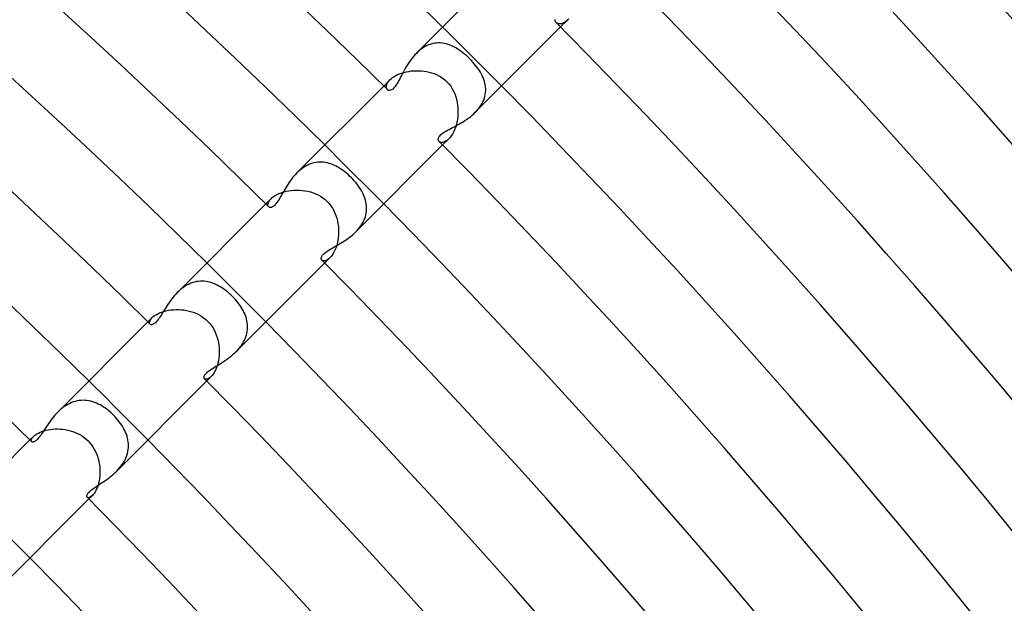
# Model space of a CAD drawing. Header units: millimetres. Extents: x -430 to 430, y -430 to 430.
# Tile 95 of 100: x 214 to 261, y 209 to 237. Entities that reach past the tile are written whole.
import ezdxf

# ---------------------------------------------------------------- set-up
doc = ezdxf.new("R2010")
doc.units = ezdxf.units.MM
doc.layers.add('HIDDEN', color=7, linetype='Continuous')
doc.layers.add('THICK', color=7, linetype='Continuous')

msp = doc.modelspace()

# ---------------------------------------------------------------- linework, layer by layer
at = {"layer": 'HIDDEN'}
for p, q in [((239.705, 236.877), (240.048, 237.22)), ((239.995, 237.171), (239.943, 237.13)), ((240.048, 237.219), (239.995, 237.171)), ((240.098, 237.273), (240.048, 237.219)), ((239.516, 237.071), (239.491, 237.093)), ((239.545, 237.054), (239.516, 237.071)), ((239.578, 237.041), (239.545, 237.054)), ((239.615, 237.032), (239.578, 237.041)), ((239.654, 237.028), (239.615, 237.032)), ((239.697, 237.029), (239.654, 237.028)), ((239.743, 237.036), (239.697, 237.029)), ((239.79, 237.05), (239.743, 237.036)), ((239.84, 237.069), (239.79, 237.05)), ((239.891, 237.096), (239.84, 237.069)), ((239.943, 237.13), (239.891, 237.096)), ((232.946, 235.759), (232.864, 235.689)), ((233.03, 235.824), (232.946, 235.759)), ((233.116, 235.883), (233.03, 235.824)), ((233.204, 235.936), (233.116, 235.883)), ((233.294, 235.982), (233.204, 235.936)), ((233.386, 236.021), (233.294, 235.982)), ((233.479, 236.054), (233.386, 236.021)), ((233.572, 236.079), (233.479, 236.054)), ((233.666, 236.098), (233.572, 236.079)), ((233.76, 236.109), (233.666, 236.098)), ((233.853, 236.113), (233.76, 236.109)), ((233.947, 236.111), (233.853, 236.113)), ((234.04, 236.102), (233.947, 236.111)), ((234.132, 236.087), (234.04, 236.102)), ((234.224, 236.066), (234.132, 236.087)), ((234.316, 236.039), (234.224, 236.066)), ((234.406, 236.007), (234.316, 236.039)), ((234.496, 235.969), (234.406, 236.007)), ((234.585, 235.927), (234.496, 235.969)), ((234.673, 235.879), (234.585, 235.927)), ((234.761, 235.827), (234.673, 235.879)), ((234.848, 235.77), (234.761, 235.827)), ((234.934, 235.709), (234.848, 235.77)), ((232.864, 235.689), (232.786, 235.614)), ((235.02, 235.644), (234.934, 235.709)), ((235.104, 235.575), (235.02, 235.644)), ((235.187, 235.503), (235.104, 235.575)), ((235.269, 235.428), (235.187, 235.503)), ((235.35, 235.35), (235.269, 235.428)), ((235.424, 235.274), (235.35, 235.35)), ((235.496, 235.195), (235.424, 235.274)), ((232.544, 234.768), (232.664, 234.779)), ((232.664, 234.779), (232.786, 234.783)), ((232.786, 234.783), (232.909, 234.782)), ((232.909, 234.782), (233.032, 234.775)), ((233.032, 234.775), (233.155, 234.762)), ((235.565, 235.116), (235.496, 235.195)), ((235.631, 235.036), (235.565, 235.116)), ((235.694, 234.954), (235.631, 235.036)), ((235.753, 234.872), (235.694, 234.954)), ((235.809, 234.789), (235.753, 234.872)), ((235.861, 234.705), (235.809, 234.789)), ((231.22, 234.048), (231.516, 234.344)), ((231.463, 234.286), (231.516, 234.344)), ((231.516, 234.344), (231.573, 234.397)), ((231.573, 234.397), (231.64, 234.449)), ((231.64, 234.449), (231.715, 234.5)), ((231.715, 234.5), (231.798, 234.548)), ((231.798, 234.548), (231.889, 234.592)), ((231.889, 234.592), (231.985, 234.633)), ((231.985, 234.633), (232.088, 234.67)), ((232.088, 234.67), (232.196, 234.702)), ((232.196, 234.702), (232.309, 234.73)), ((232.309, 234.73), (232.425, 234.751)), ((232.425, 234.751), (232.544, 234.768)), ((233.155, 234.762), (233.277, 234.742)), ((233.277, 234.742), (233.398, 234.716)), ((233.398, 234.716), (233.517, 234.683)), ((233.517, 234.683), (233.634, 234.643)), ((233.634, 234.643), (233.747, 234.596)), ((233.747, 234.596), (233.857, 234.542)), ((233.857, 234.542), (233.963, 234.481)), ((233.963, 234.481), (234.065, 234.412)), ((234.065, 234.412), (234.162, 234.335)), ((234.162, 234.335), (234.252, 234.252)), ((235.908, 234.62), (235.861, 234.705)), ((235.951, 234.535), (235.908, 234.62)), ((235.99, 234.449), (235.951, 234.535)), ((236.024, 234.362), (235.99, 234.449)), ((236.052, 234.274), (236.024, 234.362)), ((231.345, 234.019), (231.351, 234.067)), ((231.347, 233.976), (231.345, 234.019)), ((231.357, 233.936), (231.347, 233.976)), ((231.351, 234.067), (231.365, 234.119)), ((231.373, 233.902), (231.357, 233.936)), ((231.365, 234.119), (231.388, 234.173)), ((231.395, 233.875), (231.373, 233.902)), ((231.388, 234.173), (231.42, 234.229)), ((231.42, 234.229), (231.463, 234.286)), ((234.252, 234.252), (234.347, 234.147)), ((234.347, 234.147), (234.433, 234.035)), ((234.433, 234.035), (234.509, 233.917)), ((234.509, 233.917), (234.575, 233.793)), ((236.076, 234.185), (236.052, 234.274)), ((236.094, 234.096), (236.076, 234.185)), ((236.106, 234.007), (236.094, 234.096)), ((236.112, 233.917), (236.106, 234.007)), ((236.113, 233.826), (236.112, 233.917)), ((234.575, 233.793), (234.631, 233.665)), ((234.631, 233.665), (234.678, 233.532)), ((234.678, 233.532), (234.716, 233.397)), ((234.716, 233.397), (234.745, 233.26)), ((235.977, 233.283), (236.016, 233.372)), ((236.016, 233.372), (236.049, 233.462)), ((236.049, 233.462), (236.075, 233.552)), ((236.075, 233.552), (236.094, 233.644)), ((236.094, 233.644), (236.106, 233.735)), ((236.106, 233.735), (236.113, 233.826)), ((234.745, 233.26), (234.766, 233.122)), ((234.766, 233.122), (234.779, 232.983)), ((234.779, 232.983), (234.784, 232.843)), ((235.688, 232.863), (235.757, 232.942)), ((235.757, 232.942), (235.82, 233.024)), ((235.82, 233.024), (235.878, 233.109)), ((235.878, 233.109), (235.931, 233.195)), ((235.931, 233.195), (235.977, 233.283)), ((234.753, 232.434), (234.728, 232.304)), ((234.77, 232.568), (234.753, 232.434)), ((234.781, 232.705), (234.77, 232.568)), ((234.784, 232.843), (234.781, 232.705)), ((235.615, 232.787), (235.688, 232.863)), ((234.617, 231.944), (234.569, 231.839)), ((234.66, 232.058), (234.617, 231.944)), ((234.697, 232.178), (234.66, 232.058)), ((234.728, 232.304), (234.697, 232.178)), ((234.048, 231.22), (234.344, 231.516)), ((234.344, 231.516), (234.28, 231.458)), ((234.403, 231.581), (234.344, 231.516)), ((234.461, 231.657), (234.403, 231.581)), ((234.517, 231.743), (234.461, 231.657)), ((234.569, 231.839), (234.517, 231.743)), ((233.906, 231.371), (233.875, 231.395)), ((233.944, 231.354), (233.906, 231.371)), ((233.989, 231.346), (233.944, 231.354)), ((234.039, 231.347), (233.989, 231.346)), ((234.095, 231.357), (234.039, 231.347)), ((234.154, 231.379), (234.095, 231.357)), ((234.216, 231.412), (234.154, 231.379)), ((234.28, 231.458), (234.216, 231.412)), ((227.284, 230.083), (227.204, 230.02)), ((227.366, 230.142), (227.284, 230.083)), ((227.449, 230.195), (227.366, 230.142)), ((227.534, 230.242), (227.449, 230.195)), ((227.621, 230.283), (227.534, 230.242)), ((227.708, 230.318), (227.621, 230.283)), ((227.798, 230.348), (227.708, 230.318)), ((227.887, 230.371), (227.798, 230.348)), ((227.977, 230.388), (227.887, 230.371)), ((228.066, 230.398), (227.977, 230.388)), ((228.156, 230.403), (228.066, 230.398)), ((228.245, 230.401), (228.156, 230.403)), ((228.334, 230.394), (228.245, 230.401)), ((228.423, 230.381), (228.334, 230.394)), ((228.511, 230.363), (228.423, 230.381)), ((228.598, 230.34), (228.511, 230.363)), ((228.685, 230.312), (228.598, 230.34)), ((228.771, 230.279), (228.685, 230.312)), ((228.856, 230.241), (228.771, 230.279)), ((228.94, 230.199), (228.856, 230.241)), ((229.024, 230.153), (228.94, 230.199)), ((229.107, 230.103), (229.024, 230.153)), ((229.189, 230.049), (229.107, 230.103)), ((229.27, 229.991), (229.189, 230.049)), ((227.127, 229.953), (227.053, 229.882)), ((227.204, 230.02), (227.127, 229.953)), ((229.35, 229.93), (229.27, 229.991)), ((229.429, 229.866), (229.35, 229.93)), ((229.507, 229.799), (229.429, 229.866)), ((229.583, 229.729), (229.507, 229.799)), ((229.657, 229.657), (229.583, 229.729)), ((229.733, 229.579), (229.657, 229.657)), ((229.806, 229.498), (229.733, 229.579)), ((229.876, 229.417), (229.806, 229.498)), ((229.943, 229.334), (229.876, 229.417)), ((230.005, 229.251), (229.943, 229.334)), ((230.063, 229.167), (230.005, 229.251)), ((230.117, 229.084), (230.063, 229.167)), ((225.563, 228.391), (225.814, 228.642)), ((225.759, 228.581), (225.814, 228.642)), ((225.814, 228.642), (225.872, 228.695)), ((225.872, 228.695), (225.94, 228.748)), ((225.94, 228.748), (226.018, 228.798)), ((226.018, 228.798), (226.106, 228.847)), ((226.106, 228.847), (226.203, 228.892)), ((226.203, 228.892), (226.307, 228.932)), ((226.307, 228.932), (226.418, 228.967)), ((226.418, 228.967), (226.535, 228.998)), ((226.535, 228.998), (226.657, 229.022)), ((226.657, 229.022), (226.784, 229.04)), ((226.784, 229.04), (226.913, 229.051)), ((226.913, 229.051), (227.044, 229.056)), ((227.044, 229.056), (227.176, 229.054)), ((227.176, 229.054), (227.308, 229.044)), ((227.308, 229.044), (227.441, 229.027)), ((227.441, 229.027), (227.573, 229.003)), ((227.573, 229.003), (227.703, 228.97)), ((227.703, 228.97), (227.831, 228.93)), ((227.831, 228.93), (227.956, 228.881)), ((227.956, 228.881), (228.077, 228.824)), ((228.077, 228.824), (228.194, 228.759)), ((228.194, 228.759), (228.306, 228.685)), ((228.306, 228.685), (228.411, 228.602)), ((230.167, 229), (230.117, 229.084)), ((230.212, 228.916), (230.167, 229)), ((230.252, 228.832), (230.212, 228.916)), ((230.288, 228.748), (230.252, 228.832)), ((230.319, 228.663), (230.288, 228.748)), ((230.346, 228.577), (230.319, 228.663)), ((225.665, 228.361), (225.671, 228.41)), ((225.668, 228.318), (225.665, 228.361)), ((225.681, 228.282), (225.668, 228.318)), ((225.671, 228.41), (225.688, 228.464)), ((225.703, 228.253), (225.681, 228.282)), ((225.688, 228.464), (225.717, 228.521)), ((225.717, 228.521), (225.759, 228.581)), ((228.411, 228.602), (228.51, 228.51)), ((228.51, 228.51), (228.601, 228.412)), ((228.601, 228.412), (228.684, 228.307)), ((228.684, 228.307), (228.758, 228.196)), ((228.758, 228.196), (228.823, 228.079)), ((230.368, 228.491), (230.346, 228.577)), ((230.385, 228.403), (230.368, 228.491)), ((230.396, 228.316), (230.385, 228.403)), ((230.402, 228.228), (230.396, 228.316)), ((230.402, 228.139), (230.402, 228.228)), ((228.823, 228.079), (228.881, 227.958)), ((228.881, 227.958), (228.929, 227.833)), ((228.929, 227.833), (228.97, 227.706)), ((228.97, 227.706), (229.002, 227.576)), ((230.279, 227.611), (230.315, 227.698)), ((230.315, 227.698), (230.344, 227.786)), ((230.344, 227.786), (230.368, 227.874)), ((230.368, 227.874), (230.385, 227.962)), ((230.385, 227.962), (230.397, 228.05)), ((230.397, 228.05), (230.402, 228.139)), ((229.002, 227.576), (229.027, 227.444)), ((229.027, 227.444), (229.044, 227.312)), ((229.044, 227.312), (229.053, 227.179)), ((230.018, 227.202), (230.081, 227.28)), ((230.081, 227.28), (230.138, 227.36)), ((230.138, 227.36), (230.19, 227.442)), ((230.19, 227.442), (230.237, 227.526)), ((230.237, 227.526), (230.279, 227.611)), ((229.04, 226.786), (229.022, 226.66)), ((229.051, 226.916), (229.04, 226.786)), ((229.056, 227.047), (229.051, 226.916)), ((229.053, 227.179), (229.056, 227.047)), ((229.881, 227.053), (229.951, 227.126)), ((229.951, 227.126), (230.018, 227.202)), ((228.933, 226.31), (228.892, 226.204)), ((228.968, 226.421), (228.933, 226.31)), ((228.998, 226.538), (228.968, 226.421)), ((229.022, 226.66), (228.998, 226.538)), ((228.391, 225.563), (228.642, 225.814)), ((228.642, 225.814), (228.581, 225.759)), ((228.696, 225.872), (228.642, 225.814)), ((228.749, 225.941), (228.696, 225.872)), ((228.799, 226.02), (228.749, 225.941)), ((228.847, 226.108), (228.799, 226.02)), ((228.892, 226.204), (228.847, 226.108)), ((228.282, 225.681), (228.253, 225.703)), ((228.318, 225.668), (228.282, 225.681)), ((228.361, 225.665), (228.318, 225.668)), ((228.41, 225.671), (228.361, 225.665)), ((228.464, 225.688), (228.41, 225.671)), ((228.521, 225.717), (228.464, 225.688)), ((228.581, 225.759), (228.521, 225.717)), ((221.628, 224.408), (221.547, 224.349)), ((221.711, 224.462), (221.628, 224.408)), ((221.796, 224.511), (221.711, 224.462)), ((221.884, 224.555), (221.796, 224.511)), ((221.973, 224.593), (221.884, 224.555)), ((222.062, 224.624), (221.973, 224.593)), ((222.152, 224.65), (222.062, 224.624)), ((222.243, 224.669), (222.152, 224.65)), ((222.334, 224.682), (222.243, 224.669)), ((222.425, 224.69), (222.334, 224.682)), ((222.517, 224.691), (222.425, 224.69)), ((222.608, 224.686), (222.517, 224.691)), ((222.698, 224.676), (222.608, 224.686)), ((222.788, 224.66), (222.698, 224.676)), ((222.878, 224.638), (222.788, 224.66)), ((222.966, 224.612), (222.878, 224.638)), ((223.054, 224.581), (222.966, 224.612)), ((223.142, 224.544), (223.054, 224.581)), ((223.228, 224.504), (223.142, 224.544)), ((223.314, 224.458), (223.228, 224.504)), ((223.399, 224.409), (223.314, 224.458)), ((223.483, 224.355), (223.399, 224.409)), ((221.392, 224.217), (221.318, 224.146)), ((221.468, 224.285), (221.392, 224.217)), ((221.547, 224.349), (221.468, 224.285)), ((223.566, 224.298), (223.483, 224.355)), ((223.648, 224.237), (223.566, 224.298)), ((223.728, 224.173), (223.648, 224.237)), ((223.807, 224.105), (223.728, 224.173)), ((223.885, 224.035), (223.807, 224.105)), ((223.961, 223.961), (223.885, 224.035)), ((224.028, 223.892), (223.961, 223.961)), ((224.094, 223.821), (224.028, 223.892)), ((224.157, 223.748), (224.094, 223.821)), ((224.217, 223.674), (224.157, 223.748)), ((224.275, 223.598), (224.217, 223.674)), ((224.329, 223.522), (224.275, 223.598)), ((224.38, 223.445), (224.329, 223.522)), ((224.429, 223.366), (224.38, 223.445)), ((220.114, 222.943), (220.167, 222.99)), ((220.167, 222.99), (220.228, 223.038)), ((220.228, 223.038), (220.3, 223.084)), ((220.3, 223.084), (220.38, 223.129)), ((220.38, 223.129), (220.469, 223.17)), ((220.469, 223.17), (220.564, 223.208)), ((220.564, 223.208), (220.667, 223.241)), ((220.667, 223.241), (220.777, 223.27)), ((220.777, 223.27), (220.892, 223.294)), ((220.892, 223.294), (221.01, 223.312)), ((221.01, 223.312), (221.132, 223.324)), ((221.132, 223.324), (221.255, 223.33)), ((221.255, 223.33), (221.381, 223.329)), ((221.381, 223.329), (221.508, 223.322)), ((221.508, 223.322), (221.635, 223.309)), ((221.635, 223.309), (221.761, 223.288)), ((221.761, 223.288), (221.886, 223.26)), ((221.886, 223.26), (222.01, 223.225)), ((222.01, 223.225), (222.131, 223.183)), ((222.131, 223.183), (222.249, 223.133)), ((222.249, 223.133), (222.363, 223.076)), ((222.363, 223.076), (222.473, 223.011)), ((222.473, 223.011), (222.579, 222.939)), ((224.473, 223.287), (224.429, 223.366)), ((224.514, 223.207), (224.473, 223.287)), ((224.551, 223.126), (224.514, 223.207)), ((224.585, 223.044), (224.551, 223.126)), ((224.614, 222.962), (224.585, 223.044)), ((219.906, 222.734), (220.114, 222.943)), ((219.987, 222.713), (219.993, 222.753)), ((219.989, 222.679), (219.987, 222.713)), ((219.998, 222.649), (219.989, 222.679)), ((219.993, 222.753), (220.009, 222.796)), ((220.015, 222.626), (219.998, 222.649)), ((220.009, 222.796), (220.034, 222.843)), ((220.034, 222.843), (220.069, 222.892)), ((220.069, 222.892), (220.114, 222.943)), ((222.579, 222.939), (222.679, 222.859)), ((222.679, 222.859), (222.772, 222.772)), ((222.772, 222.772), (222.861, 222.676)), ((222.861, 222.676), (222.942, 222.574)), ((222.942, 222.574), (223.016, 222.466)), ((224.638, 222.878), (224.614, 222.962)), ((224.658, 222.794), (224.638, 222.878)), ((224.674, 222.71), (224.658, 222.794)), ((224.685, 222.625), (224.674, 222.71)), ((224.69, 222.539), (224.685, 222.625)), ((224.691, 222.454), (224.69, 222.539)), ((223.016, 222.466), (223.081, 222.354)), ((223.081, 222.354), (223.138, 222.238)), ((223.138, 222.238), (223.188, 222.118)), ((223.188, 222.118), (223.23, 221.995)), ((224.579, 221.94), (224.612, 222.024)), ((224.612, 222.024), (224.638, 222.109)), ((224.638, 222.109), (224.66, 222.196)), ((224.66, 222.196), (224.676, 222.282)), ((224.676, 222.282), (224.686, 222.368)), ((224.686, 222.368), (224.691, 222.454)), ((223.23, 221.995), (223.264, 221.871)), ((223.264, 221.871), (223.291, 221.745)), ((223.291, 221.745), (223.311, 221.618)), ((223.311, 221.618), (223.324, 221.492)), ((224.34, 221.537), (224.398, 221.614)), ((224.398, 221.614), (224.451, 221.694)), ((224.451, 221.694), (224.499, 221.775)), ((224.499, 221.775), (224.542, 221.857)), ((224.542, 221.857), (224.579, 221.94)), ((223.323, 221.116), (223.31, 220.995)), ((223.33, 221.24), (223.323, 221.116)), ((223.324, 221.492), (223.33, 221.365)), ((223.33, 221.365), (223.33, 221.24)), ((224.148, 221.319), (224.215, 221.389)), ((224.215, 221.389), (224.279, 221.462)), ((224.279, 221.462), (224.34, 221.537)), ((223.238, 220.657), (223.205, 220.556)), ((223.268, 220.765), (223.238, 220.657)), ((223.292, 220.878), (223.268, 220.765)), ((223.31, 220.995), (223.292, 220.878)), ((222.99, 220.165), (222.943, 220.114)), ((223.036, 220.226), (222.99, 220.165)), ((223.082, 220.296), (223.036, 220.226)), ((223.126, 220.374), (223.082, 220.296)), ((223.167, 220.461), (223.126, 220.374)), ((223.205, 220.556), (223.167, 220.461)), ((222.649, 219.998), (222.626, 220.015)), ((222.678, 219.989), (222.649, 219.998)), ((222.713, 219.987), (222.678, 219.989)), ((222.752, 219.993), (222.713, 219.987)), ((222.734, 219.906), (222.943, 220.115)), ((222.796, 220.008), (222.752, 219.993)), ((222.843, 220.033), (222.796, 220.008)), ((222.892, 220.068), (222.843, 220.033)), ((222.943, 220.114), (222.892, 220.068)), ((215.979, 218.732), (215.894, 218.675)), ((216.066, 218.783), (215.979, 218.732)), ((216.154, 218.828), (216.066, 218.783)), ((216.244, 218.868), (216.154, 218.828)), ((216.335, 218.902), (216.244, 218.868)), ((216.427, 218.929), (216.335, 218.902)), ((216.52, 218.951), (216.427, 218.929)), ((216.613, 218.966), (216.52, 218.951)), ((216.707, 218.975), (216.613, 218.966)), ((216.799, 218.978), (216.707, 218.975)), ((216.892, 218.975), (216.799, 218.978)), ((216.985, 218.966), (216.892, 218.975)), ((217.077, 218.951), (216.985, 218.966)), ((217.168, 218.931), (217.077, 218.951)), ((217.259, 218.906), (217.168, 218.931)), ((217.349, 218.875), (217.259, 218.906)), ((217.438, 218.84), (217.349, 218.875)), ((217.526, 218.8), (217.438, 218.84)), ((217.613, 218.755), (217.526, 218.8)), ((217.699, 218.707), (217.613, 218.755)), ((215.656, 218.481), (215.582, 218.41)), ((215.733, 218.55), (215.656, 218.481)), ((215.812, 218.614), (215.733, 218.55)), ((215.894, 218.675), (215.812, 218.614)), ((217.784, 218.654), (217.699, 218.707)), ((217.867, 218.597), (217.784, 218.654)), ((217.95, 218.537), (217.867, 218.597)), ((218.031, 218.473), (217.95, 218.537)), ((218.11, 218.406), (218.031, 218.473)), ((218.187, 218.335), (218.11, 218.406)), ((218.262, 218.262), (218.187, 218.335)), ((218.335, 218.188), (218.262, 218.262)), ((218.405, 218.111), (218.335, 218.188)), ((218.472, 218.032), (218.405, 218.111)), ((218.535, 217.951), (218.472, 218.032)), ((218.596, 217.869), (218.535, 217.951)), ((218.653, 217.785), (218.596, 217.869)), ((218.705, 217.701), (218.653, 217.785)), ((214.463, 217.287), (214.517, 217.329)), ((214.517, 217.329), (214.58, 217.371)), ((214.58, 217.371), (214.652, 217.411)), ((214.652, 217.411), (214.731, 217.449)), ((214.731, 217.449), (214.818, 217.484)), ((214.818, 217.484), (214.912, 217.515)), ((214.912, 217.515), (215.013, 217.543)), ((215.013, 217.543), (215.119, 217.567)), ((215.119, 217.567), (215.229, 217.585)), ((215.229, 217.585), (215.342, 217.598)), ((215.342, 217.598), (215.459, 217.605)), ((215.459, 217.605), (215.579, 217.607)), ((215.579, 217.607), (215.699, 217.603)), ((215.699, 217.603), (215.821, 217.592)), ((215.821, 217.592), (215.942, 217.576)), ((215.942, 217.576), (216.063, 217.553)), ((216.063, 217.553), (216.183, 217.523)), ((216.183, 217.523), (216.301, 217.486)), ((216.301, 217.486), (216.417, 217.443)), ((216.417, 217.443), (216.531, 217.393)), ((216.531, 217.393), (216.641, 217.335)), ((216.641, 217.335), (216.747, 217.271)), ((218.754, 217.615), (218.705, 217.701)), ((218.799, 217.528), (218.754, 217.615)), ((218.839, 217.44), (218.799, 217.528)), ((218.874, 217.351), (218.839, 217.44)), ((218.905, 217.261), (218.874, 217.351)), ((214.249, 217.077), (214.417, 217.246)), ((214.311, 217.043), (214.313, 217.076)), ((214.317, 217.016), (214.311, 217.043)), ((214.313, 217.076), (214.324, 217.113)), ((214.331, 216.996), (214.317, 217.016)), ((214.324, 217.113), (214.345, 217.155)), ((214.345, 217.155), (214.376, 217.199)), ((214.376, 217.199), (214.417, 217.246)), ((214.417, 217.246), (214.463, 217.287)), ((216.747, 217.271), (216.848, 217.2)), ((216.848, 217.2), (216.945, 217.121)), ((216.945, 217.121), (217.036, 217.036)), ((217.036, 217.036), (217.121, 216.945)), ((217.121, 216.945), (217.2, 216.848)), ((217.2, 216.848), (217.271, 216.746)), ((218.93, 217.171), (218.905, 217.261)), ((218.951, 217.08), (218.93, 217.171)), ((218.965, 216.988), (218.951, 217.08)), ((218.975, 216.896), (218.965, 216.988)), ((218.978, 216.803), (218.975, 216.896)), ((217.271, 216.746), (217.336, 216.639)), ((217.336, 216.639), (217.393, 216.529)), ((217.393, 216.529), (217.444, 216.415)), ((217.444, 216.415), (217.487, 216.299)), ((218.903, 216.338), (218.93, 216.43)), ((218.93, 216.43), (218.951, 216.522)), ((218.951, 216.522), (218.966, 216.616)), ((218.966, 216.616), (218.975, 216.709)), ((218.975, 216.709), (218.978, 216.803)), ((217.487, 216.299), (217.523, 216.18)), ((217.523, 216.18), (217.553, 216.06)), ((217.553, 216.06), (217.576, 215.939)), ((217.576, 215.939), (217.593, 215.817)), ((218.616, 215.814), (218.676, 215.896)), ((218.676, 215.896), (218.732, 215.98)), ((218.732, 215.98), (218.783, 216.067)), ((218.783, 216.067), (218.829, 216.157)), ((218.829, 216.157), (218.869, 216.247)), ((218.869, 216.247), (218.903, 216.338)), ((217.593, 215.817), (217.603, 215.696)), ((217.605, 215.457), (217.598, 215.34)), ((217.603, 215.696), (217.607, 215.576)), ((217.607, 215.576), (217.605, 215.457)), ((218.41, 215.581), (218.482, 215.656)), ((218.482, 215.656), (218.551, 215.734)), ((218.551, 215.734), (218.616, 215.814)), ((217.543, 215.011), (217.515, 214.911)), ((217.566, 215.116), (217.543, 215.011)), ((217.584, 215.226), (217.566, 215.116)), ((217.598, 215.34), (217.584, 215.226)), ((217.287, 214.463), (217.246, 214.417)), ((217.329, 214.517), (217.287, 214.463)), ((217.37, 214.58), (217.329, 214.517)), ((217.41, 214.651), (217.37, 214.58)), ((217.448, 214.73), (217.41, 214.651)), ((217.483, 214.817), (217.448, 214.73)), ((217.515, 214.911), (217.483, 214.817)), ((217.016, 214.317), (216.996, 214.331)), ((217.043, 214.311), (217.016, 214.317)), ((217.076, 214.313), (217.043, 214.311)), ((217.113, 214.324), (217.076, 214.313)), ((217.077, 214.249), (217.246, 214.418)), ((217.155, 214.345), (217.113, 214.324)), ((217.199, 214.376), (217.155, 214.345)), ((217.246, 214.417), (217.199, 214.376))]:
    msp.add_line(p, q, dxfattribs=at)
for radius, start, end in [(333, 44.65587, 45.34411), (325, 44.64739, 45.35259), (317, 44.63851, 45.36147), (309, 44.62917, 45.37087), (301, 44.61932, 45.38072)]:
    msp.add_arc((0, 0), radius, start, end, dxfattribs=at)
at = {"layer": 'THICK'}
for p, q in [((232.787, 235.615), (236.877, 239.705)), ((239.442, 237.206), (239.443, 237.233)), ((239.444, 237.183), (239.442, 237.206)), ((239.449, 237.163), (239.444, 237.183)), ((239.456, 237.144), (239.449, 237.163)), ((239.466, 237.125), (239.456, 237.144)), ((235.615, 232.787), (239.705, 236.877)), ((239.478, 237.108), (239.466, 237.125)), ((239.491, 237.093), (239.478, 237.108)), ((232.501, 235.277), (232.438, 235.187)), ((232.568, 235.365), (232.501, 235.277)), ((232.637, 235.452), (232.568, 235.365)), ((232.71, 235.535), (232.637, 235.452)), ((232.786, 235.614), (232.71, 235.535)), ((232.216, 234.822), (232.166, 234.732)), ((232.267, 234.913), (232.216, 234.822)), ((232.321, 235.004), (232.267, 234.913)), ((232.378, 235.096), (232.321, 235.004)), ((232.438, 235.187), (232.378, 235.096)), ((231.947, 234.316), (231.906, 234.243)), ((231.988, 234.393), (231.947, 234.316)), ((232.03, 234.474), (231.988, 234.393)), ((232.074, 234.558), (232.03, 234.474)), ((232.119, 234.644), (232.074, 234.558)), ((232.166, 234.732), (232.119, 234.644)), ((227.054, 229.882), (231.22, 234.048)), ((231.424, 233.853), (231.395, 233.875)), ((231.458, 233.839), (231.424, 233.853)), ((231.498, 233.835), (231.458, 233.839)), ((231.543, 233.841), (231.498, 233.835)), ((231.594, 233.862), (231.543, 233.841)), ((231.651, 233.9), (231.594, 233.862)), ((231.71, 233.956), (231.651, 233.9)), ((231.766, 234.023), (231.71, 233.956)), ((231.817, 234.096), (231.766, 234.023)), ((231.864, 234.17), (231.817, 234.096)), ((231.906, 234.243), (231.864, 234.17)), ((235.118, 232.393), (235.206, 232.451)), ((235.206, 232.451), (235.292, 232.512)), ((235.292, 232.512), (235.376, 232.576)), ((235.376, 232.576), (235.459, 232.643)), ((235.459, 232.643), (235.539, 232.714)), ((235.539, 232.714), (235.615, 232.787)), ((234.284, 231.929), (234.358, 231.969)), ((234.358, 231.969), (234.434, 232.01)), ((234.434, 232.01), (234.514, 232.051)), ((234.514, 232.051), (234.596, 232.094)), ((234.596, 232.094), (234.681, 232.139)), ((234.681, 232.139), (234.767, 232.185)), ((234.767, 232.185), (234.854, 232.234)), ((234.854, 232.234), (234.942, 232.284)), ((234.942, 232.284), (235.03, 232.337)), ((235.03, 232.337), (235.118, 232.393)), ((233.835, 231.482), (233.836, 231.517)), ((233.842, 231.449), (233.835, 231.482)), ((233.836, 231.517), (233.845, 231.555)), ((233.845, 231.555), (233.863, 231.594)), ((233.863, 231.594), (233.888, 231.635)), ((233.888, 231.635), (233.923, 231.677)), ((233.923, 231.677), (233.967, 231.72)), ((233.967, 231.72), (234.019, 231.763)), ((234.019, 231.763), (234.078, 231.806)), ((234.078, 231.806), (234.143, 231.847)), ((234.143, 231.847), (234.212, 231.888)), ((234.212, 231.888), (234.284, 231.929)), ((229.883, 227.054), (234.048, 231.22)), ((233.855, 231.42), (233.842, 231.449)), ((233.875, 231.395), (233.855, 231.42)), ((226.851, 229.655), (226.789, 229.575)), ((226.916, 229.733), (226.851, 229.655)), ((226.983, 229.809), (226.916, 229.733)), ((227.053, 229.882), (226.983, 229.809)), ((226.517, 229.168), (226.469, 229.088)), ((226.567, 229.249), (226.517, 229.168)), ((226.619, 229.331), (226.567, 229.249)), ((226.673, 229.413), (226.619, 229.331)), ((226.73, 229.494), (226.673, 229.413)), ((226.789, 229.575), (226.73, 229.494)), ((226.214, 228.645), (226.176, 228.582)), ((226.254, 228.712), (226.214, 228.645)), ((226.294, 228.782), (226.254, 228.712)), ((226.336, 228.855), (226.294, 228.782)), ((226.379, 228.931), (226.336, 228.855)), ((226.423, 229.008), (226.379, 228.931)), ((226.469, 229.088), (226.423, 229.008)), ((221.319, 224.148), (225.563, 228.391)), ((225.718, 228.24), (225.703, 228.253)), ((225.736, 228.23), (225.718, 228.24)), ((225.757, 228.224), (225.736, 228.23)), ((225.779, 228.221), (225.757, 228.224)), ((225.804, 228.222), (225.779, 228.221)), ((225.831, 228.228), (225.804, 228.222)), ((225.86, 228.238), (225.831, 228.228)), ((225.891, 228.254), (225.86, 228.238)), ((225.923, 228.276), (225.891, 228.254)), ((225.957, 228.304), (225.923, 228.276)), ((225.992, 228.337), (225.957, 228.304)), ((226.028, 228.376), (225.992, 228.337)), ((226.064, 228.42), (226.028, 228.376)), ((226.1, 228.469), (226.064, 228.42)), ((226.138, 228.523), (226.1, 228.469)), ((226.176, 228.582), (226.138, 228.523)), ((229.501, 226.735), (229.581, 226.793)), ((229.581, 226.793), (229.659, 226.854)), ((229.659, 226.854), (229.735, 226.918)), ((229.735, 226.918), (229.81, 226.984)), ((229.81, 226.984), (229.881, 227.053)), ((228.73, 226.264), (228.799, 226.304)), ((228.799, 226.304), (228.871, 226.345)), ((228.871, 226.345), (228.946, 226.387)), ((228.946, 226.387), (229.022, 226.431)), ((229.022, 226.431), (229.1, 226.477)), ((229.1, 226.477), (229.18, 226.524)), ((229.18, 226.524), (229.26, 226.573)), ((229.26, 226.573), (229.34, 226.625)), ((229.34, 226.625), (229.421, 226.678)), ((229.421, 226.678), (229.501, 226.735)), ((228.221, 225.787), (228.224, 225.814)), ((228.224, 225.814), (228.232, 225.843)), ((228.232, 225.843), (228.245, 225.873)), ((228.245, 225.873), (228.263, 225.905)), ((228.263, 225.905), (228.287, 225.938)), ((228.287, 225.938), (228.316, 225.971)), ((228.316, 225.971), (228.351, 226.005)), ((228.351, 226.005), (228.391, 226.04)), ((228.391, 226.04), (228.436, 226.076)), ((228.436, 226.076), (228.486, 226.113)), ((228.486, 226.113), (228.541, 226.149)), ((228.541, 226.149), (228.601, 226.187)), ((228.601, 226.187), (228.664, 226.225)), ((228.664, 226.225), (228.73, 226.264)), ((224.148, 221.319), (228.391, 225.563)), ((228.223, 225.762), (228.221, 225.787)), ((228.229, 225.74), (228.223, 225.762)), ((228.239, 225.72), (228.229, 225.74)), ((228.253, 225.703), (228.239, 225.72)), ((221.115, 223.921), (221.053, 223.842)), ((221.18, 223.998), (221.115, 223.921)), ((221.248, 224.073), (221.18, 223.998)), ((221.318, 224.146), (221.248, 224.073)), ((220.779, 223.446), (220.731, 223.369)), ((220.83, 223.524), (220.779, 223.446)), ((220.882, 223.603), (220.83, 223.524)), ((220.936, 223.683), (220.882, 223.603)), ((220.993, 223.762), (220.936, 223.683)), ((221.053, 223.842), (220.993, 223.762)), ((220.51, 223.013), (220.468, 222.949)), ((220.552, 223.079), (220.51, 223.013)), ((220.596, 223.149), (220.552, 223.079)), ((220.64, 223.22), (220.596, 223.149)), ((220.685, 223.294), (220.64, 223.22)), ((220.731, 223.369), (220.685, 223.294)), ((215.582, 218.41), (219.906, 222.734)), ((220.032, 222.613), (220.015, 222.626)), ((220.053, 222.605), (220.032, 222.613)), ((220.077, 222.602), (220.053, 222.605)), ((220.103, 222.604), (220.077, 222.602)), ((220.133, 222.611), (220.103, 222.604)), ((220.164, 222.624), (220.133, 222.611)), ((220.198, 222.644), (220.164, 222.624)), ((220.232, 222.67), (220.198, 222.644)), ((220.269, 222.701), (220.232, 222.67)), ((220.307, 222.739), (220.269, 222.701)), ((220.346, 222.783), (220.307, 222.739)), ((220.386, 222.834), (220.346, 222.783)), ((220.427, 222.889), (220.386, 222.834)), ((220.468, 222.949), (220.427, 222.889)), ((223.851, 221.06), (223.928, 221.121)), ((223.928, 221.121), (224.003, 221.185)), ((224.003, 221.185), (224.077, 221.251)), ((224.077, 221.251), (224.148, 221.319)), ((223.103, 220.567), (223.171, 220.609)), ((223.171, 220.609), (223.241, 220.652)), ((223.241, 220.652), (223.314, 220.697)), ((223.314, 220.697), (223.388, 220.743)), ((223.388, 220.743), (223.464, 220.791)), ((223.464, 220.791), (223.541, 220.84)), ((223.541, 220.84), (223.618, 220.892)), ((223.618, 220.892), (223.696, 220.946)), ((223.696, 220.946), (223.774, 221.002)), ((223.774, 221.002), (223.851, 221.06)), ((222.605, 220.114), (222.614, 220.141)), ((222.614, 220.141), (222.627, 220.17)), ((222.627, 220.17), (222.646, 220.201)), ((222.646, 220.201), (222.67, 220.233)), ((222.67, 220.233), (222.699, 220.266)), ((222.699, 220.266), (222.733, 220.301)), ((222.733, 220.301), (222.772, 220.336)), ((222.772, 220.336), (222.817, 220.372)), ((222.817, 220.372), (222.866, 220.41)), ((222.866, 220.41), (222.919, 220.448)), ((222.919, 220.448), (222.977, 220.487)), ((222.977, 220.487), (223.038, 220.526)), ((223.038, 220.526), (223.103, 220.567)), ((218.411, 215.582), (222.734, 219.906)), ((222.602, 220.089), (222.605, 220.114)), ((222.602, 220.066), (222.602, 220.089)), ((222.607, 220.046), (222.602, 220.066)), ((222.615, 220.029), (222.607, 220.046)), ((222.626, 220.015), (222.615, 220.029)), ((215.442, 218.26), (215.377, 218.183)), ((215.51, 218.336), (215.442, 218.26)), ((215.582, 218.41), (215.51, 218.336)), ((215.088, 217.794), (215.037, 217.718)), ((215.141, 217.871), (215.088, 217.794)), ((215.196, 217.949), (215.141, 217.871)), ((215.254, 218.027), (215.196, 217.949)), ((215.314, 218.106), (215.254, 218.027)), ((215.377, 218.183), (215.314, 218.106)), ((214.766, 217.314), (214.725, 217.258)), ((214.808, 217.373), (214.766, 217.314)), ((214.851, 217.436), (214.808, 217.373)), ((214.895, 217.503), (214.851, 217.436)), ((214.941, 217.572), (214.895, 217.503)), ((214.988, 217.644), (214.941, 217.572)), ((215.037, 217.718), (214.988, 217.644)), ((209.842, 212.671), (214.249, 217.077)), ((214.344, 216.986), (214.331, 216.996)), ((214.36, 216.98), (214.344, 216.986)), ((214.378, 216.977), (214.36, 216.98)), ((214.399, 216.978), (214.378, 216.977)), ((214.423, 216.983), (214.399, 216.978)), ((214.449, 216.993), (214.423, 216.983)), ((214.478, 217.008), (214.449, 216.993)), ((214.509, 217.028), (214.478, 217.008)), ((214.542, 217.054), (214.509, 217.028)), ((214.576, 217.085), (214.542, 217.054)), ((214.612, 217.121), (214.576, 217.085)), ((214.648, 217.162), (214.612, 217.121)), ((214.686, 217.208), (214.648, 217.162)), ((214.725, 217.258), (214.686, 217.208)), ((218.182, 215.376), (218.26, 215.441)), ((218.26, 215.441), (218.336, 215.51)), ((218.336, 215.51), (218.41, 215.581)), ((217.497, 214.891), (217.567, 214.937)), ((217.567, 214.937), (217.639, 214.985)), ((217.639, 214.985), (217.714, 215.034)), ((217.714, 215.034), (217.79, 215.086)), ((217.79, 215.086), (217.868, 215.139)), ((217.868, 215.139), (217.946, 215.195)), ((217.946, 215.195), (218.025, 215.253)), ((218.025, 215.253), (218.104, 215.313)), ((218.104, 215.313), (218.182, 215.376)), ((216.991, 214.445), (217.005, 214.473)), ((217.005, 214.473), (217.024, 214.503)), ((217.024, 214.503), (217.049, 214.536)), ((217.049, 214.536), (217.079, 214.57)), ((217.079, 214.57), (217.115, 214.606)), ((217.115, 214.606), (217.156, 214.643)), ((217.156, 214.643), (217.202, 214.681)), ((217.202, 214.681), (217.252, 214.721)), ((217.252, 214.721), (217.307, 214.761)), ((217.307, 214.761), (217.367, 214.803)), ((217.367, 214.803), (217.43, 214.847)), ((217.43, 214.847), (217.497, 214.891)), ((212.671, 209.842), (217.077, 214.249)), ((216.977, 214.377), (216.978, 214.397)), ((216.98, 214.359), (216.977, 214.377)), ((216.978, 214.397), (216.982, 214.42)), ((216.986, 214.344), (216.98, 214.359)), ((216.982, 214.42), (216.991, 214.445)), ((216.996, 214.331), (216.986, 214.344))]:
    msp.add_line(p, q, dxfattribs=at)
for radius, start, end in [(333, 45.34411, 89.65586), (329, 45.30532, 89.69465), (325, 45.35259, 89.64738), (321, 45.32188, 89.67815), (317, 45.36147, 89.6385), (313, 45.33809, 89.66194), (309, 45.37087, 89.62916), (305, 45.35396, 89.64601), (365, 0.31392, 44.68607), (361, 0.234, 44.76599), (357, 0.32097, 44.67902), (353, 0.2529, 44.74714), (349, 0.32836, 44.67163), (345, 0.27095, 44.72904), (341, 0.33604, 44.66395), (337, 0.28843, 44.71162), (333, 0.34412, 44.65587), (329, 0.30533, 44.69466), (325, 0.3526, 44.64739), (321, 0.32189, 44.6781), (317, 0.36148, 44.63851), (313, 0.33805, 44.66195), (309, 0.37088, 44.62917), (305, 0.35397, 44.64602), (301, 0.38073, 44.61932)]:
    msp.add_arc((0, 0), radius, start, end, dxfattribs=at)

doc.saveas('drawing.dxf')
